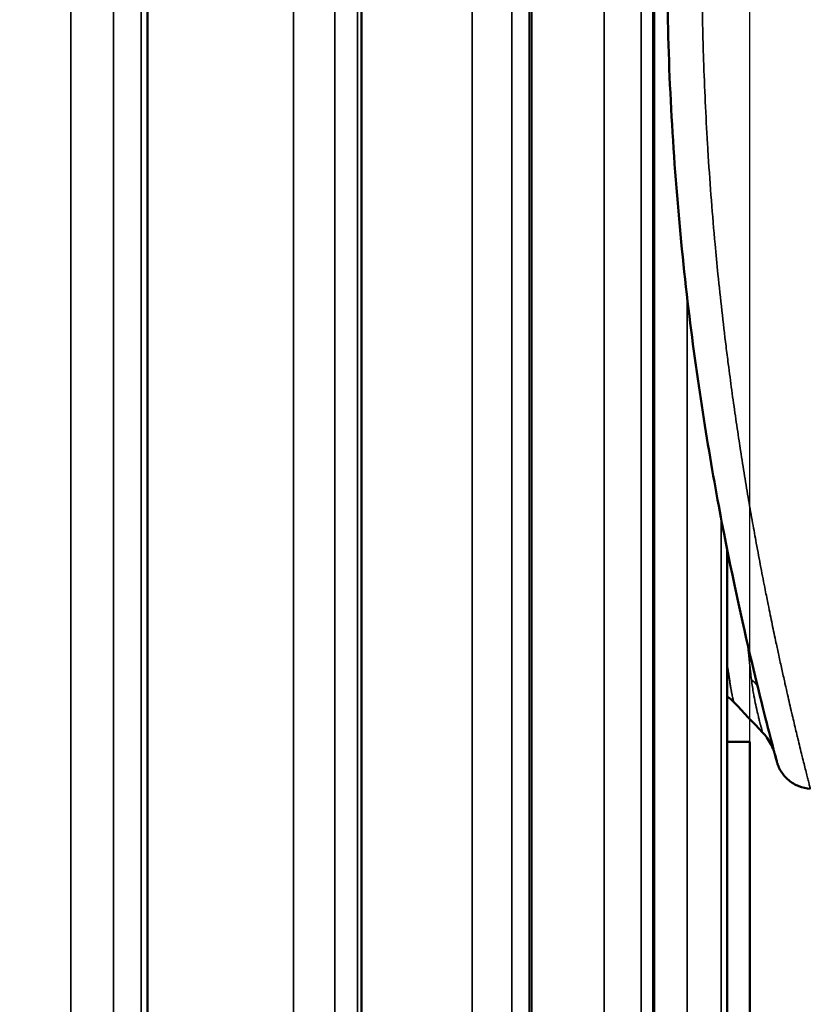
# Model space of a CAD drawing. Header units: millimetres. Extents: x 38 to 2514, y 38 to 1622.
# Tile 141 of 256: x 1118 to 1133, y 773 to 791. Entities that reach past the tile are written whole.
import ezdxf

# ---------------------------------------------------------------- set-up
doc = ezdxf.new("R2010")
doc.units = ezdxf.units.MM
doc.header["$LTSCALE"] = 7.692308
for name, color, linetype, lineweight in [('Dimension (ISO)', 7, 'Continuous', 25), ('Visible (ISO)', 7, 'Continuous', 50), ('Visible Narrow (ISO)', 7, 'Continuous', 35)]:
    doc.layers.add(name, color=color, linetype=linetype, lineweight=lineweight)
doc.styles.add('Note Text (ANSI)', font='tahoma.ttf')
doc.dimstyles.new('Default (ISO)', dxfattribs={"dimscale": 7.692308, "dimtxt": 1, "dimasz": 2.5, "dimexe": 3.175, "dimexo": 0, "dimgap": 0.762, "dimtad": 1, "dimrnd": 1e-08, "dimzin": 0, "dimdsep": 46, "dimtxsty": 'Note Text (ANSI)', "dimcen": 0.09, "dimdle": 10, "dimclrd": 1, "dimclre": 1, "dimclrt": 1, "dimazin": 0, "dimtfac": 3.5052, "dimtmove": 0, "dimatfit": 3, "dimfxl": 1, "dimtolj": 1, "dimtzin": 0, "dimlwd": -1, "dimlwe": -1, "dimarcsym": 0})

# ---------------------------------------------------------------- blocks, each defined once
blk = doc.blocks.new('*D3')
at = {"layer": 'Defpoints', "color": 0, "transparency": 16777216}
for p in [(1132.115, 1043.445), (1017.115, 757.043), (1132.115, 757.043)]:
    blk.add_point(p, dxfattribs=at)
at = {"layer": 'Dimension (ISO)', "color": 1, "transparency": 16777216}
for p, q in [((1017.115, 757.043), (1017.115, 1067.868)), ((1132.115, 757.043), (1132.115, 1067.868)), ((1036.346, 1043.445), (1112.885, 1043.445))]:
    blk.add_line(p, q, dxfattribs=at)
for points in [[(1036.346, 1046.65), (1036.346, 1040.24), (1017.115, 1043.445)], [(1112.885, 1046.65), (1112.885, 1040.24), (1132.115, 1043.445)]]:
    blk.add_solid(points, dxfattribs=at)
at = {"layer": 'Dimension (ISO)', "color": 1, "transparency": 16777216, "insert": (1024.38, 1059.37), "char_height": 7.69231, "attachment_point": 1, "style": 'Note Text (ANSI)'}
blk.add_mtext('\\A1;115.00 mm [4.528 in]', dxfattribs=at)

msp = doc.modelspace()

# ---------------------------------------------------------------- linework, layer by layer
at = {"layer": 'Visible (ISO)'}
for p, q in [((1120.616, 912.3523), (1120.616, 761.6927)), ((1124.7044, 912.1606), (1124.7044, 761.6927)), ((1127.9461, 911.8673), (1127.9461, 761.6927)), ((1130.2856, 911.6636), (1130.2856, 761.6927)), ((1131.6828, 781.3591), (1131.6828, 761.6927)), ((1131.8151, 778.445), (1131.8151, 778.445)), ((1131.8151, 778.445), (1131.8151, 778.445)), ((1132.3559, 777.8742), (1132.3559, 777.8742)), ((1131.6828, 777.6927), (1132.1138, 777.6927)), ((1132.1154, 777.6927), (1132.1138, 777.6927)), ((1132.1154, 759.3427), (1132.1154, 777.6927))]:
    msp.add_line(p, q, dxfattribs=at)
for points, knots in [([(1132.5682, 777.5485), (1132.4959, 777.8226), (1132.3582, 778.3475), (1132.0094, 779.809), (1131.7952, 780.7611), (1131.3621, 783.0198), (1131.1389, 784.3676), (1130.7793, 787.2875), (1130.6412, 788.9005), (1130.515, 792.1407), (1130.5237, 793.8075), (1130.6791, 796.9855), (1130.8252, 798.5369), (1131.1946, 801.3815), (1131.4223, 802.7063), (1131.7551, 804.3952), (1131.8659, 804.9158), (1131.9698, 805.3811)], [0, 0, 0, 0, 0.468295, 0.468295, 0.9355978, 0.9355978, 1.4223239, 1.4223239, 1.9170273, 1.9170273, 2.4044331, 2.4044331, 2.8861189, 2.8861189, 3.3744666, 3.3744666, 3.6204616, 3.6204616, 3.6204616, 3.6204616]), ([(1132.5917, 777.4597), (1132.5914, 777.4605), (1132.591, 777.462), (1132.5897, 777.4668), (1132.5888, 777.4697), (1132.5863, 777.4784), (1132.5844, 777.4844), (1132.5803, 777.4972), (1132.5785, 777.5027), (1132.5732, 777.5185), (1132.5691, 777.5299), (1132.5596, 777.5549), (1132.554, 777.5688), (1132.5384, 777.6051), (1132.5276, 777.6278), (1132.4935, 777.6931), (1132.4675, 777.735), (1132.4133, 777.8095), (1132.3856, 777.8429), (1132.3559, 777.8742)], [0.022619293, 0.022619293, 0.022619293, 0.022619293, 0.027844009, 0.027844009, 0.03219599, 0.03219599, 0.036865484, 0.036865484, 0.039625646, 0.039625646, 0.043997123, 0.043997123, 0.048793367, 0.048793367, 0.056442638, 0.056442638, 0.071189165, 0.071189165, 0.084152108, 0.084152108, 0.084152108, 0.084152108]), ([(1132.5917, 777.4595), (1132.5915, 777.4603), (1132.5911, 777.4617), (1132.5898, 777.4664), (1132.5889, 777.4694), (1132.5862, 777.4786), (1132.5843, 777.4848), (1132.5801, 777.4978), (1132.5783, 777.5033), (1132.5729, 777.5192), (1132.5689, 777.5305), (1132.5594, 777.5556), (1132.5537, 777.5696), (1132.5379, 777.6062), (1132.5269, 777.6292), (1132.4923, 777.6951), (1132.4658, 777.7376), (1132.4117, 777.8114), (1132.3847, 777.8437), (1132.3559, 777.8742)], [0.021824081, 0.021824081, 0.021824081, 0.021824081, 0.027060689, 0.027060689, 0.031796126, 0.031796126, 0.036535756, 0.036535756, 0.039269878, 0.039269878, 0.043624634, 0.043624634, 0.048444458, 0.048444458, 0.056172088, 0.056172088, 0.071103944, 0.071103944, 0.083700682, 0.083700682, 0.083700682, 0.083700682]), ([(1133.2691, 776.7994), (1133.1937, 776.8034), (1133.118, 776.8199), (1132.9787, 776.8751), (1132.9133, 776.9141), (1132.7993, 777.0096), (1132.7494, 777.0672), (1132.6909, 777.1618), (1132.674, 777.1947), (1132.6527, 777.2458), (1132.6462, 777.2633), (1132.6382, 777.2876), (1132.6361, 777.2943), (1132.6334, 777.3034), (1132.6327, 777.306), (1132.6317, 777.3096), (1132.6314, 777.3107), (1132.631, 777.3121), (1132.6309, 777.3125), (1132.6306, 777.3135), (1132.6305, 777.314), (1132.6302, 777.3152), (1132.6301, 777.3155), (1132.6298, 777.3163), (1132.6298, 777.3165), (1132.6296, 777.3171), (1132.6296, 777.3172), (1132.6295, 777.3177), (1132.6294, 777.3179), (1132.629, 777.3195), (1132.6284, 777.3216), (1132.6251, 777.3341), (1132.6202, 777.3526), (1132.6066, 777.4034), (1132.5988, 777.4326), (1132.5894, 777.4681)], [0, 0, 0, 0, 0.02264796, 0.02264796, 0.04494019, 0.04494019, 0.06724518, 0.06724518, 0.0782894, 0.0782894, 0.0838696, 0.0838696, 0.08596111, 0.08596111, 0.08674671, 0.08674671, 0.08711352, 0.08711352, 0.08725384, 0.08725384, 0.08753897, 0.08753897, 0.0881074, 0.0881074, 0.08922753, 0.08922753, 0.09258085, 0.09258085, 0.10263819, 0.10263819, 0.13281168, 0.13281168, 0.22337238, 0.22337238, 0.29839845, 0.29839845, 0.29839845, 0.29839845]), ([(1132.6294, 777.318), (1132.6294, 777.318), (1132.6294, 777.3182), (1132.6291, 777.3191), (1132.6286, 777.3209), (1132.6258, 777.3313), (1132.6217, 777.3469), (1132.6096, 777.3923), (1132.6017, 777.4218), (1132.592, 777.4585)], [0.01254835, 0.01254835, 0.01254835, 0.01254835, 0.01998043, 0.01998043, 0.04749025, 0.04749025, 0.13004902, 0.13004902, 0.21007448, 0.21007448, 0.21007448, 0.21007448])]:
    msp.add_open_spline(points, degree=3, knots=knots, dxfattribs=at)
for points in [[(1131.8151, 778.445), (1131.7754, 778.4869), (1131.7308, 778.5264), (1131.6828, 778.5617)], [(1132.3559, 777.8742), (1132.1756, 778.0645), (1131.9954, 778.2547), (1131.8151, 778.445)]]:
    msp.add_open_spline(points, degree=3, dxfattribs=at)
at = {"layer": 'Visible Narrow (ISO)'}
for p, q in [((1119.1533, 913.5969), (1119.1533, 761.6927)), ((1123.402, 913.5969), (1123.402, 761.6927)), ((1126.8158, 913.5969), (1126.8158, 761.6927)), ((1129.3365, 913.5969), (1129.3365, 761.6927)), ((1119.9687, 911.2927), (1119.9691, 761.6927)), ((1120.4943, 911.2927), (1120.4947, 761.6927)), ((1124.1941, 911.2927), (1124.1946, 761.6927)), ((1124.6258, 911.2927), (1124.6263, 761.6927)), ((1127.5713, 911.2927), (1127.5718, 761.6927)), ((1127.9017, 911.2927), (1127.9022, 761.6927)), ((1130.0423, 911.2927), (1130.0428, 761.6927)), ((1130.2658, 911.2927), (1130.2663, 761.6927)), ((1130.9209, 786.1455), (1130.9209, 761.6927)), ((1131.5654, 786.0562), (1131.5654, 786.0549)), ((1131.5654, 781.9598), (1131.5655, 761.6927)), ((1131.6781, 781.3822), (1131.6782, 761.6927)), ((1131.8151, 778.445), (1131.8151, 778.445)), ((1132.1138, 777.6927), (1132.1138, 761.6927))]:
    msp.add_line(p, q, dxfattribs=at)
for centre, major_axis, ratio, start_param, end_param in [((1131.3981, 778.3195), (-0.9931, -0.1176), 0.8015977, 3.5730396, 3.7712269), ((1131.6299, 777.1888), (0.993, 0.1178), 0.999509, 0.1838622, 0.1838795)]:
    msp.add_ellipse(centre, major_axis=major_axis, ratio=ratio, start_param=start_param, end_param=end_param, dxfattribs=at)
for points, knots in [([(1133.2691, 776.7994), (1133.2691, 776.7994), (1133.2686, 776.8015), (1133.2675, 776.8057), (1133.2663, 776.8106), (1133.2643, 776.8182), (1133.2616, 776.8287), (1133.2576, 776.8446), (1133.2518, 776.867), (1133.2445, 776.896), (1133.2408, 776.9103), (1133.2368, 776.9262), (1133.2323, 776.9437), (1133.2256, 776.9703), (1133.2179, 777.0005), (1133.2094, 777.0345), (1133.2008, 777.0685), (1133.1913, 777.1061), (1133.181, 777.1474), (1133.1712, 777.1863), (1133.1607, 777.2285), (1133.1494, 777.2738), (1133.1381, 777.3192), (1133.1261, 777.3677), (1133.1134, 777.419), (1133.112, 777.4247), (1133.1106, 777.4305), (1133.1092, 777.4363), (1133.0972, 777.4851), (1133.0846, 777.5363), (1133.0715, 777.5901), (1133.0582, 777.6442), (1133.0445, 777.7009), (1133.0302, 777.7602), (1133.0267, 777.7744), (1133.0233, 777.7887), (1133.0198, 777.8031), (1133.0093, 777.8468), (1132.9985, 777.8918), (1132.9874, 777.9384), (1132.9757, 777.9873), (1132.9637, 778.0378), (1132.9513, 778.0904), (1132.9396, 778.1398), (1132.9275, 778.191), (1132.9151, 778.2443), (1132.9143, 778.2476), (1132.9135, 778.251), (1132.9127, 778.2544), (1132.9002, 778.3078), (1132.8873, 778.3633), (1132.8739, 778.4212), (1132.8607, 778.4783), (1132.847, 778.5377), (1132.8329, 778.5997), (1132.819, 778.6604), (1132.8046, 778.7235), (1132.7897, 778.7896), (1132.7867, 778.8029), (1132.7837, 778.8163), (1132.7806, 778.8298), (1132.7629, 778.9087), (1132.7444, 778.9916), (1132.7251, 779.0789), (1132.7063, 779.1636), (1132.6868, 779.2524), (1132.6666, 779.3458), (1132.6496, 779.4241), (1132.632, 779.5055), (1132.6139, 779.5904), (1132.5905, 779.7002), (1132.5661, 779.8158), (1132.5408, 779.9374), (1132.5162, 780.0559), (1132.4907, 780.1801), (1132.4643, 780.3105), (1132.446, 780.401), (1132.4273, 780.4944), (1132.4082, 780.5909), (1132.3811, 780.728), (1132.3532, 780.8713), (1132.3246, 781.0209), (1132.2963, 781.1691), (1132.2674, 781.3234), (1132.2379, 781.4841), (1132.2149, 781.6089), (1132.1916, 781.7376), (1132.1681, 781.8701), (1132.143, 782.0115), (1132.1176, 782.1572), (1132.092, 782.3071), (1132.0665, 782.4564), (1132.0409, 782.6099), (1132.0152, 782.7673), (1131.9896, 782.9239), (1131.964, 783.0844), (1131.9384, 783.2486), (1131.9288, 783.3106), (1131.9191, 783.373), (1131.9095, 783.436), (1131.8858, 783.5914), (1131.8622, 783.7498), (1131.8389, 783.911), (1131.8156, 784.0718), (1131.7925, 784.2353), (1131.7698, 784.4012), (1131.7471, 784.5665), (1131.7248, 784.7341), (1131.703, 784.9037), (1131.6887, 785.0147), (1131.6746, 785.1265), (1131.6607, 785.2391), (1131.633, 785.4634), (1131.6062, 785.6906), (1131.5804, 785.9202), (1131.5547, 786.1487), (1131.5301, 786.3796), (1131.5066, 786.6123), (1131.4874, 786.8026), (1131.469, 786.9941), (1131.4513, 787.1865), (1131.4262, 787.4618), (1131.4027, 787.739), (1131.381, 788.0179), (1131.359, 788.3002), (1131.3389, 788.5841), (1131.3207, 788.8695), (1131.3135, 788.9826), (1131.3066, 789.0959), (1131.3001, 789.2094), (1131.2848, 789.4721), (1131.2712, 789.736), (1131.2593, 790.0008), (1131.2474, 790.2658), (1131.2373, 790.5319), (1131.2288, 790.7988), (1131.2238, 790.9586), (1131.2193, 791.1187), (1131.2156, 791.2791), (1131.2091, 791.5524), (1131.2045, 791.8265), (1131.2018, 792.1014), (1131.1991, 792.3739), (1131.1983, 792.6472), (1131.1993, 792.921), (1131.1999, 793.0743), (1131.2011, 793.2277), (1131.2028, 793.3814), (1131.2058, 793.6366), (1131.2104, 793.8922), (1131.2166, 794.1477), (1131.2228, 794.404), (1131.2306, 794.6601), (1131.2401, 794.9154), (1131.2472, 795.1081), (1131.2553, 795.3004), (1131.2642, 795.492), (1131.2732, 795.6829), (1131.283, 795.8732), (1131.2936, 796.0623), (1131.3042, 796.252), (1131.3157, 796.4405), (1131.328, 796.6274), (1131.3403, 796.8151), (1131.3533, 797.0013), (1131.3671, 797.1853), (1131.3759, 797.3037), (1131.3851, 797.4213), (1131.3945, 797.5378), (1131.4126, 797.7631), (1131.4317, 797.9849), (1131.4517, 798.2026), (1131.4716, 798.4205), (1131.4924, 798.6344), (1131.5138, 798.8439), (1131.5335, 799.0366), (1131.5537, 799.2257), (1131.5743, 799.4107), (1131.5964, 799.6095), (1131.619, 799.8037), (1131.6419, 799.9931), (1131.665, 800.184), (1131.6884, 800.37), (1131.7119, 800.5509), (1131.734, 800.7211), (1131.7563, 800.8867), (1131.7785, 801.0475), (1131.8019, 801.2172), (1131.8253, 801.3816), (1131.8486, 801.5411), (1131.8726, 801.7055), (1131.8965, 801.8647), (1131.9202, 802.0188), (1131.9414, 802.1571), (1131.9625, 802.2913), (1131.9834, 802.4217), (1132.0001, 802.5259), (1132.0166, 802.6276), (1132.0331, 802.7274), (1132.0492, 802.8247), (1132.0652, 802.9202), (1132.0811, 803.0143), (1132.0977, 803.112), (1132.1142, 803.2081), (1132.1308, 803.3032), (1132.1473, 803.3983), (1132.1639, 803.4923), (1132.1806, 803.5857), (1132.1971, 803.6779), (1132.2137, 803.7695), (1132.2304, 803.8608), (1132.2461, 803.9466), (1132.262, 804.0321), (1132.278, 804.1177), (1132.2938, 804.2021), (1132.3098, 804.2867), (1132.326, 804.3715), (1132.3418, 804.4545), (1132.3579, 804.5377), (1132.3742, 804.6214), (1132.3784, 804.6427), (1132.3826, 804.664), (1132.3867, 804.6854), (1132.4096, 804.8022), (1132.433, 804.92), (1132.4568, 805.038), (1132.4804, 805.1548), (1132.5043, 805.2719), (1132.5285, 805.3886), (1132.5524, 805.504), (1132.5765, 805.6191), (1132.6007, 805.7331), (1132.6059, 805.7577), (1132.6112, 805.7822), (1132.6164, 805.8066)], [0.25533317, 0.25533317, 0.25533317, 0.25533317, 0.26735256, 0.26735256, 0.26735256, 0.28125, 0.28125, 0.28125, 0.3021913, 0.3021913, 0.3021913, 0.3125, 0.3125, 0.3125, 0.328125, 0.328125, 0.328125, 0.34375, 0.34375, 0.34375, 0.35851904, 0.35851904, 0.35851904, 0.37334864, 0.37334864, 0.37334864, 0.375, 0.375, 0.375, 0.38890765, 0.38890765, 0.38890765, 0.40290981, 0.40290981, 0.40290981, 0.40625, 0.40625, 0.40625, 0.41634473, 0.41634473, 0.41634473, 0.42692237, 0.42692237, 0.42692237, 0.43687513, 0.43687513, 0.43687513, 0.4375, 0.4375, 0.4375, 0.44743883, 0.44743883, 0.44743883, 0.45723855, 0.45723855, 0.45723855, 0.46681917, 0.46681917, 0.46681917, 0.46875, 0.46875, 0.46875, 0.47998635, 0.47998635, 0.47998635, 0.49087702, 0.49087702, 0.49087702, 0.5, 0.5, 0.5, 0.51179679, 0.51179679, 0.51179679, 0.52328096, 0.52328096, 0.52328096, 0.53125, 0.53125, 0.53125, 0.54257371, 0.54257371, 0.54257371, 0.5537851, 0.5537851, 0.5537851, 0.5625, 0.5625, 0.5625, 0.57179739, 0.57179739, 0.57179739, 0.58105677, 0.58105677, 0.58105677, 0.59027146, 0.59027146, 0.59027146, 0.59375, 0.59375, 0.59375, 0.60232966, 0.60232966, 0.60232966, 0.61088918, 0.61088918, 0.61088918, 0.61941901, 0.61941901, 0.61941901, 0.625, 0.625, 0.625, 0.63612495, 0.63612495, 0.63612495, 0.64719746, 0.64719746, 0.64719746, 0.65625, 0.65625, 0.65625, 0.66920043, 0.66920043, 0.66920043, 0.68230702, 0.68230702, 0.68230702, 0.6875, 0.6875, 0.6875, 0.6995209, 0.6995209, 0.6995209, 0.71154961, 0.71154961, 0.71154961, 0.71875, 0.71875, 0.71875, 0.73102014, 0.73102014, 0.73102014, 0.74318708, 0.74318708, 0.74318708, 0.75, 0.75, 0.75, 0.76132017, 0.76132017, 0.76132017, 0.7726779, 0.7726779, 0.7726779, 0.78125, 0.78125, 0.78125, 0.78979355, 0.78979355, 0.78979355, 0.79836028, 0.79836028, 0.79836028, 0.80696539, 0.80696539, 0.80696539, 0.8125, 0.8125, 0.8125, 0.82319782, 0.82319782, 0.82319782, 0.83390427, 0.83390427, 0.83390427, 0.84375, 0.84375, 0.84375, 0.85432041, 0.85432041, 0.85432041, 0.86497684, 0.86497684, 0.86497684, 0.875, 0.875, 0.875, 0.88556969, 0.88556969, 0.88556969, 0.8964723, 0.8964723, 0.8964723, 0.90625, 0.90625, 0.90625, 0.9140625, 0.9140625, 0.9140625, 0.92168203, 0.92168203, 0.92168203, 0.92959101, 0.92959101, 0.92959101, 0.9375, 0.9375, 0.9375, 0.9453125, 0.9453125, 0.9453125, 0.95264477, 0.95264477, 0.95264477, 0.95988031, 0.95988031, 0.95988031, 0.9669524, 0.9669524, 0.9669524, 0.96875, 0.96875, 0.96875, 0.97858296, 0.97858296, 0.97858296, 0.98830897, 0.98830897, 0.98830897, 0.99792915, 0.99792915, 0.99792915, 1, 1, 1, 1]), ([(1132.1453, 778.8833), (1132.1393, 778.9328), (1132.1333, 778.9837), (1132.1274, 779.0357), (1132.1263, 779.0457), (1132.1252, 779.0557), (1132.124, 779.0657), (1132.1215, 779.0879), (1132.1191, 779.1102), (1132.1166, 779.1327), (1132.1121, 779.1734), (1132.1077, 779.2146), (1132.1033, 779.2566), (1132.0989, 779.2987), (1132.0945, 779.3415), (1132.0901, 779.3853), (1132.0896, 779.39), (1132.0891, 779.3946), (1132.0886, 779.3993), (1132.0839, 779.4462), (1132.0793, 779.4941), (1132.0746, 779.543)], [0.00000007, 0.00000007, 0.00000007, 0.00000007, 0.05631866, 0.05631866, 0.05631866, 0.06712454, 0.06712454, 0.06712454, 0.09090909, 0.09090909, 0.09090909, 0.133959, 0.133959, 0.133959, 0.17721628, 0.17721628, 0.17721628, 0.18181818, 0.18181818, 0.18181818, 0.22795974, 0.22795974, 0.22795974, 0.22795974]), ([(1131.6828, 779.1849), (1131.6883, 779.1431), (1131.6937, 779.1041), (1131.7008, 779.0529), (1131.7028, 779.0387), (1131.7069, 779.0104), (1131.7089, 778.9963), (1131.7154, 778.9515), (1131.7198, 778.9224), (1131.7281, 778.868), (1131.732, 778.8427), (1131.7402, 778.791), (1131.7445, 778.7652), (1131.7507, 778.7283), (1131.7528, 778.7159), (1131.7555, 778.7002), (1131.7562, 778.6966), (1131.7619, 778.6641), (1131.7666, 778.6384), (1131.7721, 778.6095), (1131.7733, 778.6037), (1131.7784, 778.5779), (1131.782, 778.5602), (1131.7865, 778.5396), (1131.7876, 778.5347), (1131.7904, 778.5222), (1131.7921, 778.5151), (1131.7953, 778.5016), (1131.7969, 778.4953), (1131.799, 778.4877), (1131.7994, 778.4859), (1131.8014, 778.4787), (1131.8029, 778.4737), (1131.8057, 778.4649), (1131.807, 778.4611), (1131.8087, 778.4567), (1131.8091, 778.4557), (1131.8114, 778.4503), (1131.8132, 778.447), (1131.815, 778.445), (1131.8151, 778.445), (1131.8151, 778.445)], [0.55771055, 0.55771055, 0.55771055, 0.55771055, 0.58711659, 0.58711659, 0.59884709, 0.59884709, 0.61111111, 0.61111111, 0.63899726, 0.63899726, 0.66666667, 0.66666667, 0.6990918, 0.6990918, 0.71673827, 0.71673827, 0.72222222, 0.72222222, 0.76617371, 0.76617371, 0.77777778, 0.77777778, 0.81950875, 0.81950875, 0.83333333, 0.83333333, 0.85659995, 0.85659995, 0.88103257, 0.88103257, 0.88888889, 0.88888889, 0.91337453, 0.91337453, 0.93718504, 0.93718504, 0.94444444, 0.94444444, 0.97935566, 0.97935566, 0.98004868, 0.98004868, 0.98004868, 0.98004868]), ([(1132.3559, 777.8742), (1132.356, 777.8741), (1132.3556, 777.8761), (1132.3547, 777.8802), (1132.3535, 777.8858), (1132.3512, 777.8952), (1132.3478, 777.9085), (1132.3471, 777.911), (1132.3465, 777.9135), (1132.3458, 777.9162), (1132.3427, 777.9279), (1132.339, 777.9422), (1132.3345, 777.9591), (1132.3324, 777.9673), (1132.33, 777.9761), (1132.3275, 777.9856), (1132.3198, 778.0146), (1132.3104, 778.0495), (1132.2999, 778.0899), (1132.2943, 778.1116), (1132.2884, 778.1347), (1132.2821, 778.1595), (1132.2807, 778.1654), (1132.2791, 778.1714), (1132.2776, 778.1775), (1132.2736, 778.1935), (1132.2695, 778.2102), (1132.2653, 778.2275), (1132.2529, 778.2789), (1132.2397, 778.336), (1132.2261, 778.3999), (1132.2151, 778.4517), (1132.2038, 778.5079), (1132.1926, 778.5701), (1132.1899, 778.5845), (1132.1873, 778.5993), (1132.1847, 778.6144), (1132.1708, 778.6945), (1132.1572, 778.7842), (1132.1453, 778.8833)], [0.04880466, 0.04880466, 0.04880466, 0.04880466, 0.125, 0.125, 0.125, 0.23078095, 0.23078095, 0.23078095, 0.25, 0.25, 0.25, 0.33415706, 0.33415706, 0.33415706, 0.375, 0.375, 0.375, 0.5, 0.5, 0.5, 0.56691635, 0.56691635, 0.56691635, 0.58293572, 0.58293572, 0.58293572, 0.625, 0.625, 0.625, 0.75, 0.75, 0.75, 0.85137852, 0.85137852, 0.85137852, 0.875, 0.875, 0.875, 1, 1, 1, 1]), ([(1132.5894, 777.4681), (1132.5883, 777.4722), (1132.5872, 777.4765), (1132.5849, 777.4852), (1132.5837, 777.4897), (1132.5795, 777.5057), (1132.5762, 777.5182), (1132.5711, 777.5373), (1132.5697, 777.5428), (1132.5682, 777.5485)], [0.19095201, 0.19095201, 0.19095201, 0.19095201, 0.22105114, 0.22105114, 0.25, 0.25, 0.32014446, 0.32014446, 0.34757949, 0.34757949, 0.34757949, 0.34757949])]:
    msp.add_open_spline(points, degree=3, knots=knots, dxfattribs=at)

# ---------------------------------------------------------------- dimensions: what is measured, and where the dimension line sits
at = {"layer": 'Dimension (ISO)', "color": 1, "true_color": 0xff0000}
dim = msp.add_linear_dim(base=(1132.1154, 1043.4453), p1=(1017.1154, 757.0427), p2=(1132.1154, 757.0427), text='<> mm [4.528 in]', dimstyle='Default (ISO)', override={"dimgap": 0.762, "dimdec": 2, "dimpost": '', "dimtol": 0, "dimlim": 0, "dimtp": 0, "dimtm": 0, "dimtdec": 2, "dimtofl": 0, "dimatfit": 1}, dxfattribs=at)
dim.commit()
dim.dimension.update_dxf_attribs({"geometry": '*D3', "text_midpoint": (1074.6154, 1043.4453), "dimtype": 160})

doc.saveas('drawing.dxf')
